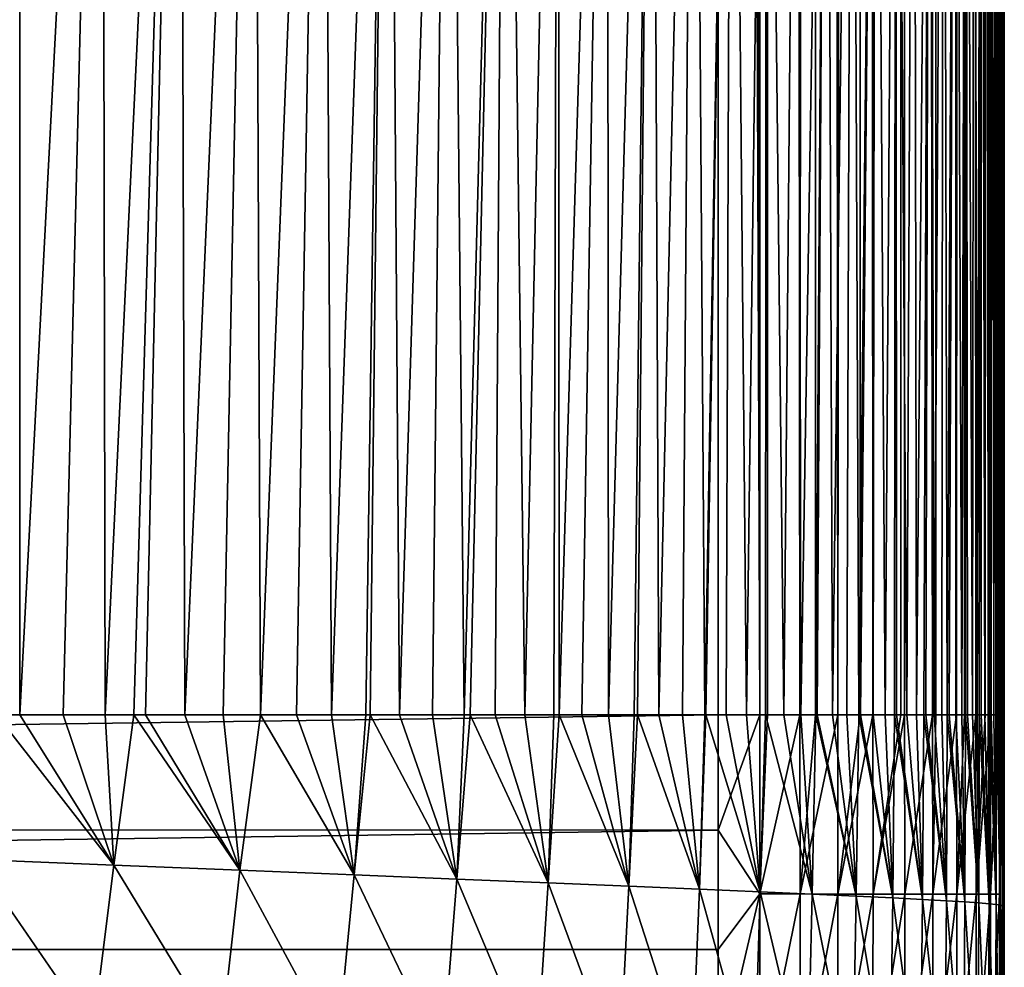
# Model space of a CAD drawing. Header units: metres. Extents: x -36 to 82, y -104 to 104.
# Tile 61 of 245: x 12.24 to 15.7, y -86.21 to -82.88. Entities that reach past the tile are written whole.
import ezdxf

# ---------------------------------------------------------------- set-up
doc = ezdxf.new("R2010")
doc.units = ezdxf.units.M
doc.layers.add('solid_FIT-SHOWER-153_SW0001', color=7, linetype='CONTINUOUS')

msp = doc.modelspace()

# ---------------------------------------------------------------- linework, layer by layer
at = {"layer": 'solid_FIT-SHOWER-153_SW0001'}
for points in [[(14.840259, -85.322609, 16.897287), (14.863843, -0.000003, 16.893169), (14.69341, 0.000001, 16.90811)], [(14.69363, -42.661285, 16.90811), (14.840259, -85.322609, 16.897287), (14.69341, 0.000001, 16.90811)], [(15.237673, -85.322609, 16.746943), (15.326338, 0.000001, 16.681465), (15.185075, 0, 16.778214)], [(15.237673, -85.322609, 16.746943), (15.336179, -85.322609, 16.674097), (15.326338, 0.000001, 16.681465)], [(15.447744, -85.322609, 16.564583), (15.449048, 0.000001, 16.562059), (15.326338, 0.000001, 16.681465)], [(15.34924, -85.322609, 16.662951), (15.447744, -85.322609, 16.564583), (15.326338, 0.000001, 16.681465)], [(15.336179, -85.322609, 16.674097), (15.34924, -85.322609, 16.662951), (15.326338, 0.000001, 16.681465)], [(15.447744, -85.322609, 16.564583), (15.459414, -85.322609, 16.550938), (15.449048, 0.000001, 16.562059)], [(15.531887, -85.322609, 16.453138), (15.549617, -0.000003, 16.423491), (15.449048, 0.000001, 16.562059)], [(15.459414, -85.322609, 16.550938), (15.531887, -85.322609, 16.453138), (15.449048, 0.000001, 16.562059)], [(14.840259, -85.322609, 16.897287), (14.86786, -85.322609, 16.892782), (14.863843, -0.000003, 16.893169)], [(14.981605, -85.322609, 16.865644), (15.029392, -0.000002, 16.849478), (14.863843, -0.000003, 16.893169)], [(14.86786, -85.322609, 16.892782), (14.981605, -85.322609, 16.865644), (14.863843, -0.000003, 16.893169)], [(14.981605, -85.322609, 16.865644), (15.035965, -85.322609, 16.847555), (15.029392, -0.000002, 16.849478)], [(15.114563, -85.322609, 16.815029), (15.185075, 0, 16.778214), (15.029392, -0.000002, 16.849478)], [(15.035965, -85.322609, 16.847555), (15.114563, -85.322609, 16.815029), (15.029392, -0.000002, 16.849478)], [(15.114563, -85.322609, 16.815029), (15.193583, -85.322609, 16.773954), (15.185075, 0, 16.778214)], [(15.193583, -85.322609, 16.773954), (15.237673, -85.322609, 16.746943), (15.185075, 0, 16.778214)], [(15.531887, -85.322609, 16.453138), (15.559357, -85.322609, 16.408405), (15.549617, -0.000003, 16.423491)], [(15.552677, -1.382191, 16.4184), (15.549617, -0.000003, 16.423491), (15.559357, -85.322609, 16.408405)], [(15.562223, -2.632337, 16.402006), (15.552677, -1.382191, 16.4184), (15.559357, -85.322609, 16.408405)], [(15.562223, -2.632337, 16.402006), (15.559357, -85.322609, 16.408405), (15.600142, -85.322609, 16.330135)], [(15.564146, -2.824377, 16.398613), (15.562223, -2.632337, 16.402006), (15.600142, -85.322609, 16.330135)], [(15.580478, -4.198067, 16.368481), (15.564146, -2.824377, 16.398613), (15.600142, -85.322609, 16.330135)], [(15.601105, -5.544863, 16.326429), (15.580478, -4.198067, 16.368481), (15.600142, -85.322609, 16.330135)], [(15.601105, -5.544863, 16.326429), (15.600142, -85.322609, 16.330135), (15.633045, -85.322609, 16.250856)], [(15.602719, -5.640616, 16.322916), (15.601105, -5.544863, 16.326429), (15.633045, -85.322609, 16.250856)], [(15.626426, -7.029202, 16.266562), (15.602719, -5.640616, 16.322916), (15.633045, -85.322609, 16.250856)], [(15.628458, -7.146697, 16.261238), (15.626426, -7.029202, 16.266562), (15.633045, -85.322609, 16.250856)], [(15.628458, -7.146697, 16.261238), (15.633045, -85.322609, 16.250856), (15.650932, -85.322609, 16.197296)], [(15.650097, -8.398833, 16.197737), (15.628458, -7.146697, 16.261238), (15.650932, -85.322609, 16.197296)], [(15.650097, -8.398833, 16.197737), (15.650932, -85.322609, 16.197296), (15.678374, -85.322609, 16.082817)], [(15.657413, -8.832555, 16.172461), (15.650097, -8.398833, 16.197737), (15.678374, -85.322609, 16.082817)], [(15.670978, -9.700888, 16.117052), (15.657413, -8.832555, 16.172461), (15.678374, -85.322609, 16.082817)], [(15.671862, -9.762603, 16.112896), (15.670978, -9.700888, 16.117052), (15.678374, -85.322609, 16.082817)], [(15.671862, -9.762603, 16.112896), (15.678374, -85.322609, 16.082817), (15.682764, -85.322609, 16.05611)], [(15.682331, -10.587785, 16.054626), (15.671862, -9.762603, 16.112896), (15.682764, -85.322609, 16.05611)], [(15.682331, -10.587785, 16.054626), (15.682764, -85.322609, 16.05611), (15.693915, -85.322609, 15.908991)], [(15.687329, -11.100207, 16.016022), (15.682331, -10.587785, 16.054626), (15.693915, -85.322609, 15.908991)], [(15.687329, -11.100207, 16.016022), (15.693915, -85.322609, 15.908991), (15.693873, -80.208374, 15.908256)], [(-14.693891, -85.322571, 16.90811), (14.69385, -85.322571, 16.90811), (14.69363, -42.661285, 16.90811)], [(-14.693668, -42.661289, 16.90811), (-14.693891, -85.322571, 16.90811), (14.69363, -42.661285, 16.90811)], [(14.69363, -42.661285, 16.90811), (14.69385, -85.322571, 16.90811), (14.840259, -85.322609, 16.897287)], [(12.238169, -79.776276, -17.903217), (12.239188, -85.322708, -17.518284), (12.157468, -85.322708, -17.578508)], [(12.528728, -79.776276, -17.676567), (12.239188, -85.322708, -17.518284), (12.238169, -79.776276, -17.903217)], [(12.528728, -79.776276, -17.676567), (12.392065, -85.322708, -17.399349), (12.239188, -85.322708, -17.518284)], [(12.528728, -79.776276, -17.676567), (12.538781, -85.322708, -17.276865), (12.392065, -85.322708, -17.399349)], [(12.803187, -79.776276, -17.43025), (12.538781, -85.322708, -17.276865), (12.528728, -79.776276, -17.676567)], [(12.803187, -79.776276, -17.43025), (12.640431, -85.322708, -17.186768), (12.538781, -85.322708, -17.276865)], [(12.803187, -79.776276, -17.43025), (12.680714, -85.322708, -17.149797), (12.640431, -85.322708, -17.186768)], [(12.803187, -79.776276, -17.43025), (12.819108, -85.322701, -17.016939), (12.680714, -85.322708, -17.149797)], [(13.061896, -79.776276, -17.163401), (12.819108, -85.322701, -17.016939), (12.803187, -79.776276, -17.43025)], [(13.061896, -79.776276, -17.163401), (12.95416, -85.322701, -16.877892), (12.819108, -85.322701, -17.016939)], [(13.061896, -79.776276, -17.163401), (13.084764, -85.322701, -16.733673), (12.95416, -85.322701, -16.877892)], [(13.305214, -79.776276, -16.875151), (13.084764, -85.322701, -16.733673), (13.061896, -79.776276, -17.163401)], [(13.305214, -79.776276, -16.875151), (13.211535, -85.322701, -16.583551), (13.084764, -85.322701, -16.733673)], [(13.305214, -79.776276, -16.875151), (13.335078, -85.322701, -16.426619), (13.211535, -85.322701, -16.583551)], [(13.533503, -79.776276, -16.564631), (13.335078, -85.322701, -16.426619), (13.305214, -79.776276, -16.875151)], [(13.533503, -79.776276, -16.564631), (13.455916, -85.322701, -16.261862), (13.335078, -85.322701, -16.426619)], [(13.533503, -79.776276, -16.564631), (13.470903, -85.322701, -16.240593), (13.455916, -85.322701, -16.261862)], [(13.533503, -79.776276, -16.564631), (13.574134, -85.322701, -16.088701), (13.470903, -85.322701, -16.240593)], [(13.747122, -79.776276, -16.230972), (13.574134, -85.322701, -16.088701), (13.533503, -79.776276, -16.564631)], [(13.747122, -79.776276, -16.230972), (13.689288, -85.322701, -15.907326), (13.574134, -85.322701, -16.088701)], [(13.747122, -79.776276, -16.230972), (13.801173, -85.322701, -15.717678), (13.689288, -85.322701, -15.907326)], [(13.946432, -79.776276, -15.873308), (13.801173, -85.322701, -15.717678), (13.747122, -79.776276, -16.230972)], [(13.946432, -79.776276, -15.873308), (13.822554, -85.322701, -15.679801), (13.801173, -85.322701, -15.717678)], [(13.946432, -79.776276, -15.873308), (13.909609, -85.322701, -15.519722), (13.822554, -85.322701, -15.679801)], [(13.946432, -79.776276, -15.873308), (14.014448, -85.322701, -15.313444), (13.909609, -85.322701, -15.519722)], [(14.131794, -79.776276, -15.490768), (14.014448, -85.322701, -15.313444), (13.946432, -79.776276, -15.873308)], [(14.131794, -79.776276, -15.490768), (14.115982, -85.322701, -15.097947), (14.014448, -85.322701, -15.313444)], [(14.131794, -79.776276, -15.490768), (14.134887, -85.322701, -15.05596), (14.115982, -85.322701, -15.097947)], [(14.303569, -79.776276, -15.082486), (14.134887, -85.322701, -15.05596), (14.131794, -79.776276, -15.490768)], [(14.303569, -79.776276, -15.082486), (14.214174, -85.322701, -14.872921), (14.134887, -85.322701, -15.05596)], [(14.303569, -79.776276, -15.082486), (14.308677, -85.322701, -14.638856), (14.214174, -85.322701, -14.872921)], [(14.462133, -79.776276, -14.647601), (14.308677, -85.322701, -14.638856), (14.303569, -79.776276, -15.082486)], [(14.462133, -79.776276, -14.647601), (14.399205, -85.322701, -14.396349), (14.308677, -85.322701, -14.638856)], [(14.462133, -79.776276, -14.647601), (14.410315, -85.322701, -14.365237), (14.399205, -85.322701, -14.396349)], [(14.462133, -79.776276, -14.647601), (14.485557, -85.322701, -14.146027), (14.410315, -85.322701, -14.365237)], [(14.607983, -79.776276, -14.185306), (14.485557, -85.322701, -14.146027), (14.462133, -79.776276, -14.647601)], [(14.607983, -79.776276, -14.185306), (14.568061, -85.322701, -13.887052), (14.485557, -85.322701, -14.146027)], [(14.607983, -79.776276, -14.185306), (14.646837, -85.322701, -13.619083), (14.568061, -85.322701, -13.887052)], [(14.74166, -79.776276, -13.694814), (14.646837, -85.322701, -13.619083), (14.607983, -79.776276, -14.185306)], [(14.74166, -79.776276, -13.694814), (14.651006, -85.322701, -13.604282), (14.646837, -85.322701, -13.619083)], [(14.74166, -79.776276, -13.694814), (14.721848, -85.322701, -13.342335), (14.651006, -85.322701, -13.604282)], [(14.74166, -79.776276, -13.694814), (14.79308, -85.322701, -13.057068), (14.721848, -85.322701, -13.342335)], [(14.863708, -79.776276, -13.175339), (14.79308, -85.322701, -13.057068), (14.74166, -79.776276, -13.694814)], [(14.863708, -79.776276, -13.175339), (14.860553, -85.322701, -12.763538), (14.79308, -85.322701, -13.057068)], [(14.863708, -79.776276, -13.175339), (14.924433, -85.322701, -12.46142), (14.860553, -85.322701, -12.763538)], [(14.974667, -79.776276, -12.626096), (14.924433, -85.322701, -12.46142), (14.863708, -79.776276, -13.175339)], [(14.974667, -79.776276, -12.626096), (14.984861, -85.322701, -12.150446), (14.924433, -85.322701, -12.46142)], [(15.075081, -79.776276, -12.046297), (14.984861, -85.322701, -12.150446), (14.974667, -79.776276, -12.626096)], [(15.075081, -79.776276, -12.046297), (15.037631, -85.322701, -11.855664), (14.984861, -85.322701, -12.150446)], [(15.075081, -79.776276, -12.046297), (15.041958, -85.322701, -11.830429), (15.037631, -85.322701, -11.855664)], [(15.075081, -79.776276, -12.046297), (15.095837, -85.322701, -11.501174), (15.041958, -85.322701, -11.830429)], [(15.16549, -79.776276, -11.435158), (15.095837, -85.322701, -11.501174), (15.075081, -79.776276, -12.046297)], [(15.16549, -79.776276, -11.435158), (15.146597, -85.322701, -11.162569), (15.095837, -85.322701, -11.501174)], [(15.16549, -79.776276, -11.435158), (15.188287, -85.322701, -10.860386), (15.146597, -85.322701, -11.162569)], [(15.246438, -79.776276, -10.791891), (15.188287, -85.322701, -10.860386), (15.16549, -79.776276, -11.435158)], [(15.246438, -79.776276, -10.791891), (15.194307, -85.322701, -10.814741), (15.188287, -85.322701, -10.860386)], [(15.246438, -79.776276, -10.791891), (15.239106, -85.322701, -10.457332), (15.194307, -85.322701, -10.814741)], [(15.246438, -79.776276, -10.791891), (15.281128, -85.322701, -10.08989), (15.239106, -85.322701, -10.457332)], [(15.318467, -79.776276, -10.115712), (15.281128, -85.322701, -10.08989), (15.246438, -79.776276, -10.791891)], [(15.318467, -79.776276, -10.115712), (15.313733, -85.322701, -9.779474), (15.281128, -85.322701, -10.08989)], [(15.318467, -79.776276, -10.115712), (15.320499, -85.322701, -9.711939), (15.313733, -85.322701, -9.779474)], [(15.318467, -79.776276, -10.115712), (15.357309, -85.322701, -9.323281), (15.320499, -85.322701, -9.711939)], [(15.382123, -79.776276, -9.405886), (15.357309, -85.322701, -9.323281), (15.318467, -79.776276, -10.115712)], [(15.382123, -79.776276, -9.405886), (15.391606, -85.322701, -8.924209), (15.357309, -85.322701, -9.323281)], [(15.43796, -79.776276, -8.661778), (15.391606, -85.322701, -8.924209), (15.382123, -79.776276, -9.405886)], [(15.43796, -79.776276, -8.661778), (15.416418, -85.322701, -8.608999), (15.391606, -85.322701, -8.924209)], [(15.43796, -79.776276, -8.661778), (15.423514, -85.322701, -8.514181), (15.416418, -85.322701, -8.608999)], [(15.43796, -79.776276, -8.661778), (15.453155, -85.322701, -8.092578), (15.423514, -85.322701, -8.514181)], [(15.486532, -79.776276, -7.882771), (15.453155, -85.322701, -8.092578), (15.43796, -79.776276, -8.661778)], [(15.486532, -79.776276, -7.882771), (15.480637, -85.322701, -7.658728), (15.453155, -85.322701, -8.092578)], [(15.486532, -79.776276, -7.882771), (15.498763, -85.322701, -7.345227), (15.480637, -85.322701, -7.658728)], [(15.528396, -79.776276, -7.068243), (15.498763, -85.322701, -7.345227), (15.486532, -79.776276, -7.882771)], [(15.528396, -79.776276, -7.068243), (15.506028, -85.322701, -7.212534), (15.498763, -85.322701, -7.345227)], [(15.528396, -79.776276, -7.068243), (15.529383, -85.322701, -6.754238), (15.506028, -85.322701, -7.212534)], [(15.528396, -79.776276, -7.068243), (15.550803, -85.322701, -6.283211), (15.529383, -85.322701, -6.754238)], [(15.564104, -79.776276, -6.217573), (15.550803, -85.322701, -6.283211), (15.528396, -79.776276, -7.068243)], [(15.564104, -79.776276, -6.217573), (15.563132, -85.322701, -5.985021), (15.550803, -85.322701, -6.283211)], [(15.564104, -79.776276, -6.217573), (15.570384, -85.322701, -5.798771), (15.563132, -85.322701, -5.985021)], [(15.564104, -79.776276, -6.217573), (15.588216, -85.322701, -5.300189), (15.570384, -85.322701, -5.798771)], [(15.594213, -79.776276, -5.330142), (15.588216, -85.322701, -5.300189), (15.564104, -79.776276, -6.217573)], [(15.594213, -79.776276, -5.330142), (15.604361, -85.322701, -4.78752), (15.588216, -85.322701, -5.300189)], [(15.619278, -79.776276, -4.40533), (15.604361, -85.322701, -4.78752), (15.594213, -79.776276, -5.330142)], [(15.619278, -79.776276, -4.40533), (15.611839, -85.322701, -4.525284), (15.604361, -85.322701, -4.78752)], [(15.619278, -79.776276, -4.40533), (15.618888, -85.322701, -4.26075), (15.611839, -85.322701, -4.525284)], [(15.619278, -79.776276, -4.40533), (15.631888, -85.322701, -3.719194), (15.618888, -85.322701, -4.26075)], [(15.639853, -79.776276, -3.442516), (15.631888, -85.322701, -3.719194), (15.619278, -79.776276, -4.40533)], [(15.639853, -79.776276, -3.442516), (15.64345, -85.322701, -3.162124), (15.631888, -85.322701, -3.719194)], [(15.639853, -79.776276, -3.442516), (15.647168, -85.322701, -2.963576), (15.64345, -85.322701, -3.162124)], [(15.656487, -79.776276, -2.44109), (15.647168, -85.322701, -2.963576), (15.639853, -79.776276, -3.442516)], [(15.656487, -79.776276, -2.44109), (15.653658, -85.322701, -2.588758), (15.647168, -85.322701, -2.963576)], [(15.656487, -79.776276, -2.44109), (15.662597, -85.322701, -1.99835), (15.653658, -85.322701, -2.588758)], [(15.669641, -79.776276, -1.400582), (15.662597, -85.322701, -1.99835), (15.656487, -79.776276, -2.44109)], [(15.669641, -79.776276, -1.400582), (15.670339, -85.322693, -1.391032), (15.662597, -85.322701, -1.99835)], [(15.669641, -79.776276, -1.400582), (15.676963, -85.322693, -0.767207), (15.671422, -85.322693, -1.296634)], [(15.679717, -79.776276, -0.320618), (15.676963, -85.322693, -0.767207), (15.669641, -79.776276, -1.400582)], [(15.669641, -79.776276, -1.400582), (15.671422, -85.322693, -1.296634), (15.670339, -85.322693, -1.391032)], [(15.679717, -79.776276, -0.320618), (15.682549, -85.322693, -0.127367), (15.676963, -85.322693, -0.767207)], [(15.679717, -79.776276, -0.320618), (15.686855, -85.322693, 0.477566), (15.682549, -85.322693, -0.127367)], [(15.687118, -79.776276, 0.799175), (15.686855, -85.322693, 0.477566), (15.679717, -79.776276, -0.320618)], [(15.687118, -79.776276, 0.799175), (15.687177, -85.322693, 0.528113), (15.686855, -85.322693, 0.477566)], [(15.687118, -79.776276, 0.799175), (15.690935, -85.322693, 1.200927), (15.687177, -85.322693, 0.528113)], [(15.692242, -79.776276, 1.959167), (15.690935, -85.322693, 1.200927), (15.687118, -79.776276, 0.799175)], [(15.692242, -79.776276, 1.959167), (15.693902, -85.322693, 1.890668), (15.690935, -85.322693, 1.200927)], [(15.692242, -79.776276, 1.959167), (15.695484, -85.322693, 2.360829), (15.693902, -85.322693, 1.890668)], [(15.69549, -79.776276, 3.159732), (15.695484, -85.322693, 2.360829), (15.692242, -79.776276, 1.959167)], [(15.695041, -79.776276, 14.262327), (15.693873, -80.208374, 15.908256), (15.694299, -85.322693, 14.946749)], [(15.695041, -79.776276, 14.262327), (15.694299, -85.322693, 14.946749), (15.69468, -85.322693, 14.003941)], [(15.695041, -79.776276, 14.262327), (15.69468, -85.322693, 14.003941), (15.694969, -85.322693, 13.440074)], [(15.695041, -79.776276, 14.262327), (15.694969, -85.322693, 13.440074), (15.695175, -85.322693, 13.080048)], [(15.695041, -79.776276, 14.262327), (15.695175, -85.322693, 13.080048), (15.695772, -79.776276, 12.727262)], [(15.695772, -79.776276, 12.727262), (15.695175, -85.322693, 13.080048), (15.695755, -85.322693, 12.174923)], [(15.69549, -79.776276, 3.159732), (15.696157, -85.322693, 2.596119), (15.695484, -85.322693, 2.360829)], [(15.69549, -79.776276, 3.159732), (15.698888, -85.322693, 4.049131), (15.69779, -85.322693, 3.315949)], [(15.697265, -79.776276, 4.40124), (15.698888, -85.322693, 4.049131), (15.69549, -79.776276, 3.159732)], [(15.69549, -79.776276, 3.159732), (15.69779, -85.322693, 3.315949), (15.696157, -85.322693, 2.596119)], [(15.696505, -79.776276, 11.23439), (15.695755, -85.322693, 12.174923), (15.696392, -85.322693, 11.288475)], [(15.695772, -79.776276, 12.727262), (15.695755, -85.322693, 12.174923), (15.696505, -79.776276, 11.23439)], [(15.696505, -79.776276, 11.23439), (15.696392, -85.322693, 11.288475), (15.696609, -85.322693, 11.001384)], [(15.696505, -79.776276, 11.23439), (15.696609, -85.322693, 11.001384), (15.697057, -85.322693, 10.422565)], [(15.696505, -79.776276, 11.23439), (15.697057, -85.322693, 10.422565), (15.697165, -79.776276, 9.783676)], [(15.697165, -79.776276, 9.783676), (15.697057, -85.322693, 10.422565), (15.697722, -85.322693, 9.576096)], [(15.697165, -79.776276, 9.783676), (15.697722, -85.322693, 9.576096), (15.698366, -85.322693, 8.746315)], [(15.697165, -79.776276, 9.783676), (15.698366, -85.322693, 8.746315), (15.698421, -85.322693, 8.674686)], [(15.697165, -79.776276, 9.783676), (15.698421, -85.322693, 8.674686), (15.697685, -79.776276, 8.375084)], [(15.697265, -79.776276, 4.40124), (15.699534, -85.322693, 4.796912), (15.699204, -85.322693, 4.354282)], [(15.697965, -79.776276, 5.684063), (15.699534, -85.322693, 4.796912), (15.697265, -79.776276, 4.40124)], [(15.697265, -79.776276, 4.40124), (15.699204, -85.322693, 4.354282), (15.698888, -85.322693, 4.049131)], [(15.697685, -79.776276, 8.375084), (15.698421, -85.322693, 8.674686), (15.698958, -85.322693, 7.930647)], [(15.697685, -79.776276, 8.375084), (15.698958, -85.322693, 7.930647), (15.697991, -79.776276, 7.008575)], [(15.697965, -79.776276, 5.684063), (15.699742, -85.322693, 6.336071), (15.699797, -85.322693, 5.559321)], [(15.697991, -79.776276, 7.008575), (15.699742, -85.322693, 6.336071), (15.697965, -79.776276, 5.684063)], [(15.697965, -79.776276, 5.684063), (15.699797, -85.322693, 5.559321), (15.699534, -85.322693, 4.796912)], [(15.697991, -79.776276, 7.008575), (15.698958, -85.322693, 7.930647), (15.69944, -85.322693, 7.126849)], [(15.697991, -79.776276, 7.008575), (15.69944, -85.322693, 7.126849), (15.699709, -85.322693, 6.458809)], [(15.697991, -79.776276, 7.008575), (15.699709, -85.322693, 6.458809), (15.699742, -85.322693, 6.336071)], [(15.694299, -85.322693, 14.946749), (15.693873, -80.208374, 15.908256), (15.693915, -85.322609, 15.908991)], [(-14.694359, -85.726753, 16.90811), (14.694315, -85.727478, 16.90811), (14.69385, -85.322571, 16.90811)], [(-14.693891, -85.322571, 16.90811), (-14.694359, -85.726753, 16.90811), (14.69385, -85.322571, 16.90811)], [(12.083537, -85.830803, -17.595898), (12.157468, -85.322708, -17.578508), (12.569513, -85.850456, -17.212008)], [(12.157468, -85.322708, -17.578508), (12.239188, -85.322708, -17.518284), (12.569513, -85.850456, -17.212008)], [(12.239188, -85.322708, -17.518284), (12.392065, -85.322708, -17.399349), (12.569513, -85.850456, -17.212008)], [(12.392065, -85.322708, -17.399349), (12.538781, -85.322708, -17.276865), (12.569513, -85.850456, -17.212008)], [(12.538781, -85.322708, -17.276865), (12.640431, -85.322708, -17.186768), (12.569513, -85.850456, -17.212008)], [(12.569513, -85.850456, -17.212008), (12.640431, -85.322708, -17.186768), (13.013008, -85.868462, -16.773363)], [(12.640431, -85.322708, -17.186768), (12.680714, -85.322708, -17.149797), (13.013008, -85.868462, -16.773363)], [(12.680714, -85.322708, -17.149797), (12.819108, -85.322701, -17.016939), (13.013008, -85.868462, -16.773363)], [(12.819108, -85.322701, -17.016939), (12.95416, -85.322701, -16.877892), (13.013008, -85.868462, -16.773363)], [(12.95416, -85.322701, -16.877892), (13.084764, -85.322701, -16.733673), (13.013008, -85.868462, -16.773363)], [(13.013008, -85.868462, -16.773363), (13.084764, -85.322701, -16.733673), (13.414737, -85.884834, -16.276304)], [(13.084764, -85.322701, -16.733673), (13.211535, -85.322701, -16.583551), (13.414737, -85.884834, -16.276304)], [(13.211535, -85.322701, -16.583551), (13.335078, -85.322701, -16.426619), (13.414737, -85.884834, -16.276304)], [(13.335078, -85.322701, -16.426619), (13.455916, -85.322701, -16.261862), (13.414737, -85.884834, -16.276304)], [(13.414737, -85.884834, -16.276304), (13.470903, -85.322701, -16.240593), (13.775525, -85.89959, -15.717232)], [(13.455916, -85.322701, -16.261862), (13.470903, -85.322701, -16.240593), (13.414737, -85.884834, -16.276304)], [(13.470903, -85.322701, -16.240593), (13.574134, -85.322701, -16.088701), (13.775525, -85.89959, -15.717232)], [(13.574134, -85.322701, -16.088701), (13.689288, -85.322701, -15.907326), (13.775525, -85.89959, -15.717232)], [(13.689288, -85.322701, -15.907326), (13.801173, -85.322701, -15.717678), (13.775525, -85.89959, -15.717232)], [(13.775525, -85.89959, -15.717232), (13.822554, -85.322701, -15.679801), (14.096788, -85.912804, -15.092778)], [(13.801173, -85.322701, -15.717678), (13.822554, -85.322701, -15.679801), (13.775525, -85.89959, -15.717232)], [(13.822554, -85.322701, -15.679801), (13.909609, -85.322701, -15.519722), (14.096788, -85.912804, -15.092778)], [(13.909609, -85.322701, -15.519722), (14.014448, -85.322701, -15.313444), (14.096788, -85.912804, -15.092778)], [(14.014448, -85.322701, -15.313444), (14.115982, -85.322701, -15.097947), (14.096788, -85.912804, -15.092778)], [(14.096788, -85.912804, -15.092778), (14.134887, -85.322701, -15.05596), (14.380245, -85.924553, -14.399685)], [(14.115982, -85.322701, -15.097947), (14.134887, -85.322701, -15.05596), (14.096788, -85.912804, -15.092778)], [(14.134887, -85.322701, -15.05596), (14.214174, -85.322701, -14.872921), (14.380245, -85.924553, -14.399685)], [(14.214174, -85.322701, -14.872921), (14.308677, -85.322701, -14.638856), (14.380245, -85.924553, -14.399685)], [(14.308677, -85.322701, -14.638856), (14.399205, -85.322701, -14.396349), (14.380245, -85.924553, -14.399685)], [(14.380245, -85.924553, -14.399685), (14.410315, -85.322701, -14.365237), (14.627876, -85.934937, -13.634736)], [(14.399205, -85.322701, -14.396349), (14.410315, -85.322701, -14.365237), (14.380245, -85.924553, -14.399685)], [(14.410315, -85.322701, -14.365237), (14.485557, -85.322701, -14.146027), (14.627876, -85.934937, -13.634736)], [(14.485557, -85.322701, -14.146027), (14.568061, -85.322701, -13.887052), (14.627876, -85.934937, -13.634736)], [(14.568061, -85.322701, -13.887052), (14.646837, -85.322701, -13.619083), (14.627876, -85.934937, -13.634736)], [(14.627876, -85.934937, -13.634736), (14.651006, -85.322701, -13.604282), (14.841975, -85.944092, -12.794761)], [(14.646837, -85.322701, -13.619083), (14.651006, -85.322701, -13.604282), (14.627876, -85.934937, -13.634736)], [(14.651006, -85.322701, -13.604282), (14.721848, -85.322701, -13.342335), (14.841975, -85.944092, -12.794761)], [(14.694315, -85.727478, 16.90811), (14.840259, -85.322609, 16.897287), (14.69385, -85.322571, 16.90811)], [(14.840567, -85.951729, 16.89752), (14.840259, -85.322609, 16.897287), (14.694315, -85.727478, 16.90811)], [(14.721848, -85.322701, -13.342335), (14.79308, -85.322701, -13.057068), (14.841975, -85.944092, -12.794761)], [(14.79308, -85.322701, -13.057068), (14.860553, -85.322701, -12.763538), (14.841975, -85.944092, -12.794761)], [(14.840567, -85.951729, 16.89752), (14.86786, -85.322609, 16.892782), (14.840259, -85.322609, 16.897287)], [(14.840567, -85.951729, 16.89752), (14.981605, -85.322609, 16.865644), (14.86786, -85.322609, 16.892782)], [(14.982081, -85.951843, 16.866297), (14.981605, -85.322609, 16.865644), (14.840567, -85.951729, 16.89752)], [(14.841975, -85.944092, -12.794761), (14.860553, -85.322701, -12.763538), (15.024911, -85.952126, -11.876491)], [(14.860553, -85.322701, -12.763538), (14.924433, -85.322701, -12.46142), (15.024911, -85.952126, -11.876491)], [(14.924433, -85.322701, -12.46142), (14.984861, -85.322701, -12.150446), (15.024911, -85.952126, -11.876491)], [(14.982081, -85.951843, 16.866297), (15.035965, -85.322609, 16.847555), (14.981605, -85.322609, 16.865644)], [(14.982081, -85.951843, 16.866297), (15.114563, -85.322609, 16.815029), (15.035965, -85.322609, 16.847555)], [(15.115174, -85.95195, 16.815962), (15.114563, -85.322609, 16.815029), (14.982081, -85.951843, 16.866297)], [(14.984861, -85.322701, -12.150446), (15.037631, -85.322701, -11.855664), (15.024911, -85.952126, -11.876491)], [(15.024911, -85.952126, -11.876491), (15.037631, -85.322701, -11.855664), (15.179219, -85.95916, -10.876361)], [(15.037631, -85.322701, -11.855664), (15.041958, -85.322701, -11.830429), (15.179219, -85.95916, -10.876361)], [(15.041958, -85.322701, -11.830429), (15.095837, -85.322701, -11.501174), (15.179219, -85.95916, -10.876361)], [(15.095837, -85.322701, -11.501174), (15.146597, -85.322701, -11.162569), (15.179219, -85.95916, -10.876361)], [(15.115174, -85.95195, 16.815962), (15.193583, -85.322609, 16.773954), (15.114563, -85.322609, 16.815029)], [(15.115174, -85.95195, 16.815962), (15.237673, -85.322609, 16.746943), (15.193583, -85.322609, 16.773954)], [(15.238321, -85.952049, 16.748039), (15.237673, -85.322609, 16.746943), (15.115174, -85.95195, 16.815962)], [(15.146597, -85.322701, -11.162569), (15.188287, -85.322701, -10.860386), (15.179219, -85.95916, -10.876361)], [(15.179219, -85.95916, -10.876361), (15.188287, -85.322701, -10.860386), (15.307468, -85.965302, -9.790751)], [(15.188287, -85.322701, -10.860386), (15.194307, -85.322701, -10.814741), (15.307468, -85.965302, -9.790751)], [(15.194307, -85.322701, -10.814741), (15.239106, -85.322701, -10.457332), (15.307468, -85.965302, -9.790751)], [(15.238321, -85.952049, 16.748039), (15.336179, -85.322609, 16.674097), (15.237673, -85.322609, 16.746943)], [(15.238321, -85.952049, 16.748039), (15.34924, -85.322609, 16.662951), (15.336179, -85.322609, 16.674097)], [(15.349998, -85.952141, 16.664055), (15.34924, -85.322609, 16.662951), (15.238321, -85.952049, 16.748039)], [(15.239106, -85.322701, -10.457332), (15.281128, -85.322701, -10.08989), (15.307468, -85.965302, -9.790751)], [(15.281128, -85.322701, -10.08989), (15.313733, -85.322701, -9.779474), (15.307468, -85.965302, -9.790751)], [(15.307468, -85.965302, -9.790751), (15.313733, -85.322701, -9.779474), (15.412225, -85.970665, -8.616042)], [(15.313733, -85.322701, -9.779474), (15.320499, -85.322701, -9.711939), (15.412225, -85.970665, -8.616042)], [(15.320499, -85.322701, -9.711939), (15.357309, -85.322701, -9.323281), (15.412225, -85.970665, -8.616042)], [(15.349998, -85.952141, 16.664055), (15.447744, -85.322609, 16.564583), (15.34924, -85.322609, 16.662951)], [(15.448678, -85.952217, 16.565533), (15.447744, -85.322609, 16.564583), (15.349998, -85.952141, 16.664055)], [(15.357309, -85.322701, -9.323281), (15.391606, -85.322701, -8.924209), (15.412225, -85.970665, -8.616042)], [(15.391606, -85.322701, -8.924209), (15.416418, -85.322701, -8.608999), (15.412225, -85.970665, -8.616042)], [(15.412225, -85.970665, -8.616042), (15.416418, -85.322701, -8.608999), (15.496055, -85.975357, -7.348625)], [(15.416418, -85.322701, -8.608999), (15.423514, -85.322701, -8.514181), (15.496055, -85.975357, -7.348625)], [(15.423514, -85.322701, -8.514181), (15.453155, -85.322701, -8.092578), (15.496055, -85.975357, -7.348625)], [(15.448678, -85.952217, 16.565533), (15.459414, -85.322609, 16.550938), (15.447744, -85.322609, 16.564583)], [(15.448678, -85.952217, 16.565533), (15.531887, -85.322609, 16.453138), (15.459414, -85.322609, 16.550938)], [(15.532838, -85.952286, 16.453997), (15.531887, -85.322609, 16.453138), (15.448678, -85.952217, 16.565533)], [(15.453155, -85.322701, -8.092578), (15.480637, -85.322701, -7.658728), (15.496055, -85.975357, -7.348625)], [(15.480637, -85.322701, -7.658728), (15.498763, -85.322701, -7.345227), (15.496055, -85.975357, -7.348625)], [(15.496055, -85.975357, -7.348625), (15.498763, -85.322701, -7.345227), (15.561447, -85.979477, -5.985254)], [(15.498763, -85.322701, -7.345227), (15.506028, -85.322701, -7.212534), (15.561447, -85.979477, -5.985254)], [(15.506028, -85.322701, -7.212534), (15.529383, -85.322701, -6.754238), (15.561447, -85.979477, -5.985254)], [(15.529383, -85.322701, -6.754238), (15.550803, -85.322701, -6.283211), (15.561447, -85.979477, -5.985254)], [(15.532838, -85.952286, 16.453997), (15.559357, -85.322609, 16.408405), (15.531887, -85.322609, 16.453138)], [(15.532838, -85.952286, 16.453997), (15.600142, -85.322609, 16.330135), (15.559357, -85.322609, 16.408405)], [(15.600953, -85.952339, 16.330971), (15.600142, -85.322609, 16.330135), (15.532838, -85.952286, 16.453997)], [(15.550803, -85.322701, -6.283211), (15.563132, -85.322701, -5.985021), (15.561447, -85.979477, -5.985254)], [(15.561447, -85.979477, -5.985254), (15.563132, -85.322701, -5.985021), (15.610805, -85.983093, -4.523097)], [(15.563132, -85.322701, -5.985021), (15.570384, -85.322701, -5.798771), (15.610805, -85.983093, -4.523097)], [(15.570384, -85.322701, -5.798771), (15.588216, -85.322701, -5.300189), (15.610805, -85.983093, -4.523097)], [(15.588216, -85.322701, -5.300189), (15.604361, -85.322701, -4.78752), (15.610805, -85.983093, -4.523097)], [(15.600953, -85.952339, 16.330971), (15.633045, -85.322609, 16.250856), (15.600142, -85.322609, 16.330135)], [(15.600953, -85.952339, 16.330971), (15.650932, -85.322609, 16.197296), (15.633045, -85.322609, 16.250856)], [(15.651498, -85.952385, 16.197981), (15.650932, -85.322609, 16.197296), (15.600953, -85.952339, 16.330971)], [(15.604361, -85.322701, -4.78752), (15.611839, -85.322701, -4.525284), (15.610805, -85.983093, -4.523097)], [(15.610805, -85.983093, -4.523097), (15.611839, -85.322701, -4.525284), (15.646524, -85.98629, -2.959344)], [(15.611839, -85.322701, -4.525284), (15.618888, -85.322701, -4.26075), (15.646524, -85.98629, -2.959344)], [(15.618888, -85.322701, -4.26075), (15.631888, -85.322701, -3.719194), (15.646524, -85.98629, -2.959344)], [(15.631888, -85.322701, -3.719194), (15.64345, -85.322701, -3.162124), (15.646524, -85.98629, -2.959344)], [(15.64345, -85.322701, -3.162124), (15.647168, -85.322701, -2.963576), (15.646524, -85.98629, -2.959344)], [(15.646524, -85.98629, -2.959344), (15.647168, -85.322701, -2.963576), (15.671005, -85.989143, -1.291184)], [(15.647168, -85.322701, -2.963576), (15.653658, -85.322701, -2.588758), (15.671005, -85.989143, -1.291184)], [(15.651498, -85.952385, 16.197981), (15.678374, -85.322609, 16.082817), (15.650932, -85.322609, 16.197296)], [(15.651498, -85.952385, 16.197981), (15.682764, -85.322609, 16.05611), (15.678374, -85.322609, 16.082817)], [(15.682949, -85.952408, 16.056549), (15.682764, -85.322609, 16.05611), (15.651498, -85.952385, 16.197981)], [(15.653658, -85.322701, -2.588758), (15.662597, -85.322701, -1.99835), (15.671005, -85.989143, -1.291184)], [(15.662597, -85.322701, -1.99835), (15.670339, -85.322693, -1.391032), (15.671005, -85.989143, -1.291184)], [(15.670339, -85.322693, -1.391032), (15.671422, -85.322693, -1.296634), (15.671005, -85.989143, -1.291184)], [(15.671005, -85.989143, -1.291184), (15.671422, -85.322693, -1.296634), (15.686604, -85.99173, 0.484049)], [(15.671422, -85.322693, -1.296634), (15.676963, -85.322693, -0.767207), (15.686604, -85.99173, 0.484049)], [(15.676963, -85.322693, -0.767207), (15.682549, -85.322693, -0.127367), (15.686604, -85.99173, 0.484049)], [(15.682549, -85.322693, -0.127367), (15.686855, -85.322693, 0.477566), (15.686604, -85.99173, 0.484049)], [(15.682949, -85.952408, 16.056549), (15.693915, -85.322609, 15.908991), (15.682764, -85.322609, 16.05611)], [(15.694025, -85.69471, 15.908573), (15.693915, -85.322609, 15.908991), (15.682949, -85.952408, 16.056549)], [(15.686604, -85.99173, 0.484049), (15.686855, -85.322693, 0.477566), (15.695362, -85.994095, 2.367943)], [(15.686855, -85.322693, 0.477566), (15.687177, -85.322693, 0.528113), (15.695362, -85.994095, 2.367943)], [(15.687177, -85.322693, 0.528113), (15.690935, -85.322693, 1.200927), (15.695362, -85.994095, 2.367943)], [(15.690935, -85.322693, 1.200927), (15.693902, -85.322693, 1.890668), (15.695362, -85.994095, 2.367943)], [(15.693902, -85.322693, 1.890668), (15.695484, -85.322693, 2.360829), (15.695362, -85.994095, 2.367943)], [(15.694299, -85.322693, 14.946749), (15.693915, -85.322609, 15.908991), (15.694025, -85.69471, 15.908573)], [(15.69468, -85.322693, 14.003941), (15.694299, -85.322693, 14.946749), (15.694025, -85.69471, 15.908573)], [(15.694969, -85.322693, 13.440074), (15.69468, -85.322693, 14.003941), (15.694025, -85.69471, 15.908573)], [(15.694914, -86.003265, 13.443747), (15.694969, -85.322693, 13.440074), (15.694025, -85.69471, 15.908573)], [(15.695175, -85.322693, 13.080048), (15.694969, -85.322693, 13.440074), (15.694914, -86.003265, 13.443747)], [(15.695755, -85.322693, 12.174923), (15.695175, -85.322693, 13.080048), (15.694914, -86.003265, 13.443747)], [(15.696392, -85.322693, 11.288475), (15.695755, -85.322693, 12.174923), (15.694914, -86.003265, 13.443747)], [(15.696609, -85.322693, 11.001384), (15.696392, -85.322693, 11.288475), (15.694914, -86.003265, 13.443747)], [(15.696615, -86.001839, 11.006926), (15.696609, -85.322693, 11.001384), (15.694914, -86.003265, 13.443747)], [(15.695362, -85.994095, 2.367943), (15.695484, -85.322693, 2.360829), (15.699178, -85.996277, 4.361584)], [(15.695484, -85.322693, 2.360829), (15.696157, -85.322693, 2.596119), (15.699178, -85.996277, 4.361584)], [(15.696157, -85.322693, 2.596119), (15.69779, -85.322693, 3.315949), (15.699178, -85.996277, 4.361584)], [(15.697057, -85.322693, 10.422565), (15.696609, -85.322693, 11.001384), (15.696615, -86.001839, 11.006926)], [(15.697722, -85.322693, 9.576096), (15.697057, -85.322693, 10.422565), (15.696615, -86.001839, 11.006926)], [(15.698366, -85.322693, 8.746315), (15.697722, -85.322693, 9.576096), (15.696615, -86.001839, 11.006926)], [(15.698421, -85.322693, 8.674686), (15.698366, -85.322693, 8.746315), (15.696615, -86.001839, 11.006926)], [(15.698462, -86.00016, 8.680799), (15.698421, -85.322693, 8.674686), (15.696615, -86.001839, 11.006926)], [(15.69779, -85.322693, 3.315949), (15.698888, -85.322693, 4.049131), (15.699178, -85.996277, 4.361584)], [(15.698958, -85.322693, 7.930647), (15.698421, -85.322693, 8.674686), (15.698462, -86.00016, 8.680799)], [(15.69944, -85.322693, 7.126849), (15.698958, -85.322693, 7.930647), (15.698462, -86.00016, 8.680799)], [(15.699709, -85.322693, 6.458809), (15.69944, -85.322693, 7.126849), (15.698462, -86.00016, 8.680799)], [(15.699739, -85.998299, 6.465749), (15.699709, -85.322693, 6.458809), (15.698462, -86.00016, 8.680799)], [(15.698888, -85.322693, 4.049131), (15.699204, -85.322693, 4.354282), (15.699178, -85.996277, 4.361584)], [(15.699178, -85.996277, 4.361584), (15.699204, -85.322693, 4.354282), (15.699739, -85.998299, 6.465749)], [(15.699204, -85.322693, 4.354282), (15.699534, -85.322693, 4.796912), (15.699739, -85.998299, 6.465749)], [(15.699534, -85.322693, 4.796912), (15.699797, -85.322693, 5.559321), (15.699739, -85.998299, 6.465749)], [(15.699742, -85.322693, 6.336071), (15.699709, -85.322693, 6.458809), (15.699739, -85.998299, 6.465749)], [(15.699797, -85.322693, 5.559321), (15.699742, -85.322693, 6.336071), (15.699739, -85.998299, 6.465749)], [(15.693848, -86.090721, 15.908534), (15.694025, -85.69471, 15.908573), (15.682949, -85.952408, 16.056549)], [(15.694914, -86.003265, 13.443747), (15.694025, -85.69471, 15.908573), (15.693848, -86.090721, 15.908534)], [(-14.694359, -85.726753, 16.90811), (-14.693937, -86.147423, 16.90811), (14.694315, -85.727478, 16.90811)], [(-14.693937, -86.147423, 16.90811), (14.693911, -86.147186, 16.90811), (14.694315, -85.727478, 16.90811)], [(14.840567, -85.951729, 16.89752), (14.694315, -85.727478, 16.90811), (14.693911, -86.147186, 16.90811)], [(12.008408, -86.389786, -17.608234), (12.083537, -85.830803, -17.595898), (12.496474, -86.430603, -17.232048)], [(12.083537, -85.830803, -17.595898), (12.569513, -85.850456, -17.212008), (12.496474, -86.430603, -17.232048)], [(12.496474, -86.430603, -17.232048), (12.569513, -85.850456, -17.212008), (12.945626, -86.468117, -16.799576)], [(12.569513, -85.850456, -17.212008), (13.013008, -85.868462, -16.773363), (12.945626, -86.468117, -16.799576)], [(12.945626, -86.468117, -16.799576), (13.013008, -85.868462, -16.773363), (13.355238, -86.50235, -16.30674)], [(13.013008, -85.868462, -16.773363), (13.414737, -85.884834, -16.276304), (13.355238, -86.50235, -16.30674)], [(13.355238, -86.50235, -16.30674), (13.414737, -85.884834, -16.276304), (13.724706, -86.533348, -15.749653)], [(13.414737, -85.884834, -16.276304), (13.775525, -85.89959, -15.717232), (13.724706, -86.533348, -15.749653)], [(13.724706, -86.533348, -15.749653), (13.775525, -85.89959, -15.717232), (14.054559, -86.561226, -15.125051)], [(13.775525, -85.89959, -15.717232), (14.096788, -85.912804, -15.092778), (14.054559, -86.561226, -15.125051)], [(14.054559, -86.561226, -15.125051), (14.096788, -85.912804, -15.092778), (14.345907, -86.586174, -14.429996)], [(14.096788, -85.912804, -15.092778), (14.380245, -85.924553, -14.399685), (14.345907, -86.586174, -14.429996)], [(14.345907, -86.586174, -14.429996), (14.380245, -85.924553, -14.399685), (14.600389, -86.608376, -13.661716)], [(14.380245, -85.924553, -14.399685), (14.627876, -85.934937, -13.634736), (14.600389, -86.608376, -13.661716)], [(14.600389, -86.608376, -13.661716), (14.627876, -85.934937, -13.634736), (14.820271, -86.62809, -12.817638)], [(14.627876, -85.934937, -13.634736), (14.841975, -85.944092, -12.794761), (14.820271, -86.62809, -12.817638)], [(14.840567, -85.951729, 16.89752), (14.693911, -86.147186, 16.90811), (14.692636, -86.581688, 16.90811)], [(14.839197, -86.65789, 16.89752), (14.840567, -85.951729, 16.89752), (14.692636, -86.581688, 16.90811)], [(14.820271, -86.62809, -12.817638), (14.841975, -85.944092, -12.794761), (15.00794, -86.645554, -11.895009)], [(14.982081, -85.951843, 16.866297), (14.840567, -85.951729, 16.89752), (14.839197, -86.65789, 16.89752)], [(14.980711, -86.658333, 16.866295), (14.982081, -85.951843, 16.866297), (14.839197, -86.65789, 16.89752)], [(14.841975, -85.944092, -12.794761), (15.024911, -85.952126, -11.876491), (15.00794, -86.645554, -11.895009)], [(15.115174, -85.95195, 16.815962), (14.982081, -85.951843, 16.866297), (14.980711, -86.658333, 16.866295)], [(15.113803, -86.658752, 16.81596), (15.115174, -85.95195, 16.815962), (14.980711, -86.658333, 16.866295)], [(15.00794, -86.645554, -11.895009), (15.024911, -85.952126, -11.876491), (15.166037, -86.661003, -10.89049)], [(15.024911, -85.952126, -11.876491), (15.179219, -85.95916, -10.876361), (15.166037, -86.661003, -10.89049)], [(15.238321, -85.952049, 16.748039), (15.115174, -85.95195, 16.815962), (15.113803, -86.658752, 16.81596)], [(15.236949, -86.659142, 16.748035), (15.238321, -85.952049, 16.748039), (15.113803, -86.658752, 16.81596)], [(15.166037, -86.661003, -10.89049), (15.179219, -85.95916, -10.876361), (15.29725, -86.67466, -9.800637)], [(15.179219, -85.95916, -10.876361), (15.307468, -85.965302, -9.790751), (15.29725, -86.67466, -9.800637)], [(15.349998, -85.952141, 16.664055), (15.238321, -85.952049, 16.748039), (15.236949, -86.659142, 16.748035)], [(15.348624, -86.659492, 16.664051), (15.349998, -85.952141, 16.664055), (15.236949, -86.659142, 16.748035)], [(15.29725, -86.67466, -9.800637), (15.307468, -85.965302, -9.790751), (15.404267, -86.68676, -8.622006)], [(15.307468, -85.965302, -9.790751), (15.412225, -85.970665, -8.616042), (15.404267, -86.68676, -8.622006)], [(15.448678, -85.952217, 16.565533), (15.349998, -85.952141, 16.664055), (15.348624, -86.659492, 16.664051)], [(15.447304, -86.659805, 16.565527), (15.448678, -85.952217, 16.565533), (15.348624, -86.659492, 16.664051)], [(15.404267, -86.68676, -8.622006), (15.412225, -85.970665, -8.616042), (15.489774, -86.697525, -7.351162)], [(15.412225, -85.970665, -8.616042), (15.496055, -85.975357, -7.348625), (15.489774, -86.697525, -7.351162)], [(15.532838, -85.952286, 16.453997), (15.448678, -85.952217, 16.565533), (15.447304, -86.659805, 16.565527)], [(15.531463, -86.660065, 16.453989), (15.532838, -85.952286, 16.453997), (15.447304, -86.659805, 16.565527)], [(15.600953, -85.952339, 16.330971), (15.532838, -85.952286, 16.453997), (15.531463, -86.660065, 16.453989)], [(15.599576, -86.660286, 16.330961), (15.600953, -85.952339, 16.330971), (15.531463, -86.660065, 16.453989)], [(15.651498, -85.952385, 16.197981), (15.600953, -85.952339, 16.330971), (15.599576, -86.660286, 16.330961)], [(15.650121, -86.660439, 16.197968), (15.651498, -85.952385, 16.197981), (15.599576, -86.660286, 16.330961)], [(15.682949, -85.952408, 16.056549), (15.651498, -85.952385, 16.197981), (15.650121, -86.660439, 16.197968)], [(15.68157, -86.660538, 16.056534), (15.682949, -85.952408, 16.056549), (15.650121, -86.660439, 16.197968)], [(15.693848, -86.090721, 15.908534), (15.682949, -85.952408, 16.056549), (15.68157, -86.660538, 16.056534)], [(15.489774, -86.697525, -7.351162), (15.496055, -85.975357, -7.348625), (15.556372, -86.707153, -5.98493)], [(15.496055, -85.975357, -7.348625), (15.561447, -85.979477, -5.985254), (15.556372, -86.707153, -5.98493)], [(15.556372, -86.707153, -5.98493), (15.561447, -85.979477, -5.985254), (15.606568, -86.715805, -4.520433)], [(15.561447, -85.979477, -5.985254), (15.610805, -85.983093, -4.523097), (15.606568, -86.715805, -4.520433)], [(15.606568, -86.715805, -4.520433), (15.610805, -85.983093, -4.523097), (15.642864, -86.723625, -2.954813)], [(15.610805, -85.983093, -4.523097), (15.646524, -85.98629, -2.959344), (15.642864, -86.723625, -2.954813)], [(15.642864, -86.723625, -2.954813), (15.646524, -85.98629, -2.959344), (15.667763, -86.730766, -1.285209)], [(15.646524, -85.98629, -2.959344), (15.671005, -85.989143, -1.291184), (15.667763, -86.730766, -1.285209)], [(15.667763, -86.730766, -1.285209), (15.671005, -85.989143, -1.291184), (15.683714, -86.737381, 0.491083)], [(15.671005, -85.989143, -1.291184), (15.686604, -85.99173, 0.484049), (15.683714, -86.737381, 0.491083)], [(15.683714, -86.737381, 0.491083), (15.686604, -85.99173, 0.484049), (15.692792, -86.743546, 2.375613)], [(15.686604, -85.99173, 0.484049), (15.695362, -85.994095, 2.367943), (15.692792, -86.743546, 2.375613)], [(15.692792, -86.743546, 2.375613), (15.695362, -85.994095, 2.367943), (15.696894, -86.749321, 4.369395)], [(15.694914, -86.003265, 13.443747), (15.693848, -86.090721, 15.908534), (15.693171, -86.507149, 15.908476)], [(15.693316, -86.767982, 13.447074), (15.694914, -86.003265, 13.443747), (15.693171, -86.507149, 15.908476)], [(15.696615, -86.001839, 11.006926), (15.694914, -86.003265, 13.443747), (15.693316, -86.767982, 13.447074)], [(15.694923, -86.764191, 11.011973), (15.696615, -86.001839, 11.006926), (15.693316, -86.767982, 13.447074)], [(15.698462, -86.00016, 8.680799), (15.696615, -86.001839, 11.006926), (15.694923, -86.764191, 11.011973)], [(15.696627, -86.759705, 8.687275), (15.698462, -86.00016, 8.680799), (15.694923, -86.764191, 11.011973)], [(15.695362, -85.994095, 2.367943), (15.699178, -85.996277, 4.361584), (15.696894, -86.749321, 4.369395)], [(15.699739, -85.998299, 6.465749), (15.698462, -86.00016, 8.680799), (15.696627, -86.759705, 8.687275)], [(15.697703, -86.754723, 6.473161), (15.699739, -85.998299, 6.465749), (15.696627, -86.759705, 8.687275)], [(15.696894, -86.749321, 4.369395), (15.699178, -85.996277, 4.361584), (15.697703, -86.754723, 6.473161)], [(15.699178, -85.996277, 4.361584), (15.699739, -85.998299, 6.465749), (15.697703, -86.754723, 6.473161)], [(15.693171, -86.507149, 15.908476), (15.693848, -86.090721, 15.908534), (15.68157, -86.660538, 16.056534)], [(-14.693937, -86.147423, 16.90811), (14.692636, -86.581688, 16.90811), (14.693911, -86.147186, 16.90811)], [(-14.693937, -86.147423, 16.90811), (-14.692628, -86.584595, 16.90811), (14.692636, -86.581688, 16.90811)]]:
    msp.add_3dface(points, dxfattribs=at)

doc.saveas('drawing.dxf')
